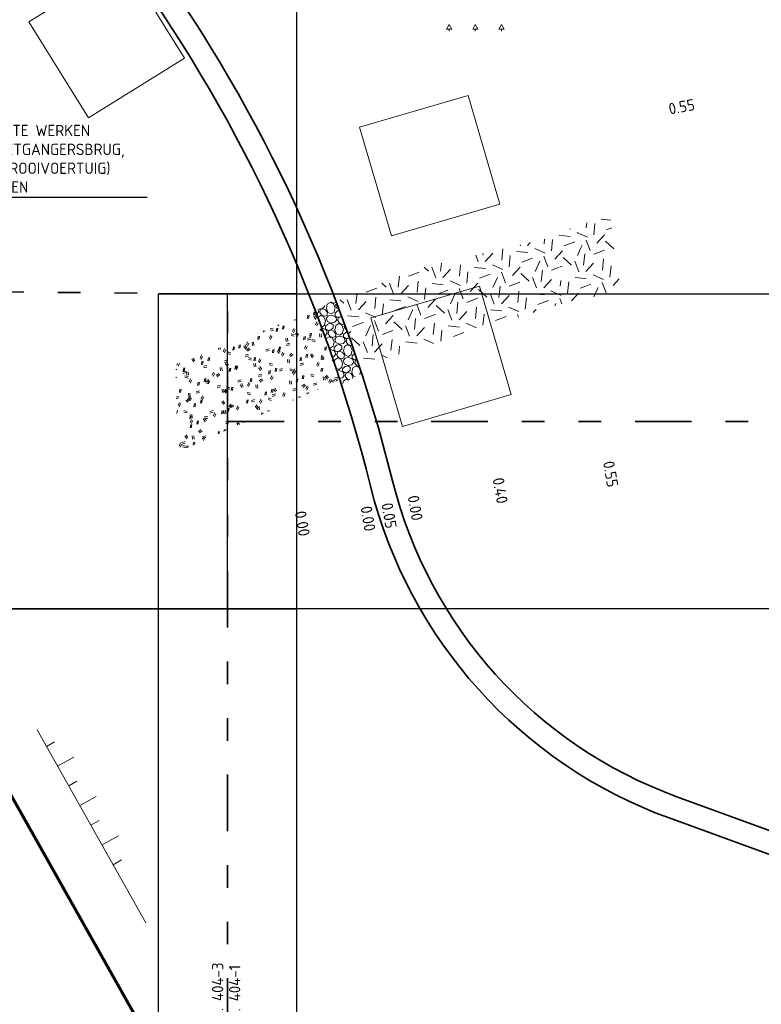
# Model space of a CAD drawing. Header units: metres. Extents: x 109063 to 109671, y 521086 to 521391.
# Tile 43 of 85: x 109252 to 109285, y 521213 to 521256. Entities that reach past the tile are written whole.
import ezdxf
from ezdxf import colors
from ezdxf.entities.mleader import LeaderData, LeaderLine
from ezdxf.math import Vec2, Vec3

# ---------------------------------------------------------------- set-up
doc = ezdxf.new("R2010")
doc.units = ezdxf.units.M
doc.linetypes.add('AL-TEKENBLADGRENS', pattern=[11.5, 2.5, -1.5, 1, -1.5, 1, -1.5, 2.5])
for name, color, linetype, lineweight in [('B-WE-GW-TALUDARCERING_KORT-G', 253, 'Continuous', 18), ('B-WE-GW-TALUDARCERING_LANG-G', 253, 'Continuous', 18), ('N-WE-GR-BEPLANTING_NATUUR_BOS-A-200', 92, 'Continuous', 18), ('N-WE-GR-GRAS-A-200', 62, 'Continuous', 18), ('N-WE-GR-GRAS_RUIGGRAS-A-200', 62, 'Continuous', 18), ('N-WE-KG-WERKGRENS_FASE 3A-G', 10, 'XX-WERKGRENS_CIRCEL', 70), ('N-WE-VH-KANTVERHARDING_VOETPAD_WANDELPAD-G', 2, 'Continuous', 35), ('V-WE-VH-VERHARDING_HALFVERHARDING-A-200', 122, 'Continuous', 18), ('X-XX-AL-T25', 7, 'Continuous', 25), ('X-XX-AL-TEKENBLADGRENS-G', 7, 'AL-TEKENBLADGRENS', 35), ('X-XX-AL-VERWIJZING-T25', 7, 'Continuous', 25)]:
    doc.layers.add(name, color=color, linetype=linetype, lineweight=lineweight)
doc.layers.add('B-WE-OG-HULPLIJN-G', color=253, linetype='Continuous', lineweight=18, plot=False)
doc.layers.add('X-XX-AL-HULPLIJN-G', color=2, linetype='Continuous', lineweight=30, plot=False)
doc.layers.add('N-WE-GR-BOOMVAK-G', color=7, linetype='Continuous', lineweight=18, true_color=0xcc6600)
doc.styles.add('NLCS-ISO-M200-T25', font='NLCS-ISO.ttf', dxfattribs={"height": 0.5})
doc.linetypes.add('XX-WERKGRENS_CIRCEL', pattern='A,10,-2.5,[69,NLCS.SHX,S=1,R=0,X=0,Y=0],-2.5', length=15)
pattern_1 = [(20.83497584, (0, 0), (1.15786235, 2.580572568), [0.5, -1.5]), (20.83497584, (0.6013, 1.5128), (1.15786235, 2.580572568), [0.5, -1.5]), (110.83497584, (-0.062, 0.7254), (-2.580572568, 1.15786235), [0.5, -1.5]), (110.83497584, (0.4367, 1.6641), (-2.580572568, 1.15786235), [0.5, -1.5]), (65.83497584, (-0.1241, 1.4507), (-0.711355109, 1.869217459), [0.5, -2.328427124]), (155.83497584, (1.028, 0.3912), (-1.869217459, -0.711355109), [0.5, -2.328427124]), (47.40002704, (0.2539, 0.7386), (1.8692174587, 0.7113551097), [0.5, -3.972135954]), (47.40002704, (0.7394, 1.9933), (1.8692174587, 0.7113551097), [0.5, -3.972135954]), (84.26992466, (1.30845, 0.49795), (-0.7113551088, 1.869217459), [0.5, -3.972135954]), (84.26992466, (0.1472, 1.019), (-0.7113551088, 1.869217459), [0.5, -3.972135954]), (84.26992466, (0.9793, 0.8007), (-0.7113551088, 1.869217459), [0.5, -3.972135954]), (137.40002704, (-0.39125, 1.0281), (-0.7113551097, 1.8692174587), [0.5, -3.972135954]), (174.26992466, (0.2671, 0.42265), (-1.869217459, -0.7113551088), [0.5, -3.972135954])]

msp = doc.modelspace()

# ---------------------------------------------------------------- hatches: boundary and pattern name
at = {"layer": 'N-WE-GR-BEPLANTING_NATUUR_BOS-A-200'}
h = msp.add_hatch(dxfattribs=at)
h.set_pattern_fill('AGR-BOS-SO', color=256, scale=0.2, pattern_type=2)
h.set_pattern_definition([(0, (109286.0104, 521173.618), (0.57735, 1), [0.23094, -0.92376]), (240, (109286.1259, 521173.818), (0.57735, -1), [0.23094, -0.92376]), (300, (109286.1259, 521173.818), (1.1547, 2e-07), [0.23094, -0.92376]), (270, (109286.1259, 521173.61804), (0.57735, -1), [0.1, -1.9])])
h.paths.add_polyline_path([(109274.305, 521255.661), (109274.015, 521266.021), (109270.706, 521265.325), (109270.889, 521254.808)])
at = {"layer": 'N-WE-GR-GRAS-A-200', "transparency": 33554687}
h = msp.add_hatch(dxfattribs=at)
h.set_pattern_fill('AGR-GRAS_02', color=256, scale=0.2, angle=20.835, pattern_type=2)
h.set_pattern_definition(pattern_1)
h.paths.add_polyline_path([(109276.778, 521246.924), (109278.23, 521247.375), (109278.697, 521244.054), (109277.231, 521243.713)])
h = msp.add_hatch(dxfattribs=at)
h.set_pattern_fill('AGR-GRAS_02', color=256, scale=0.2, angle=20.835, pattern_type=2)
h.set_pattern_definition(pattern_1)
h.paths.add_polyline_path([(109275.825, 521246.52), (109276.778, 521246.924), (109277.231, 521243.713), (109276.24, 521243.574)])
h = msp.add_hatch(dxfattribs=at)
h.set_pattern_fill('AGR-GRAS_02', color=256, scale=0.2, angle=20.835, pattern_type=2)
h.set_pattern_definition(pattern_1)
h.paths.add_polyline_path([(109276.152, 521243.499), (109275.836, 521246.445), (109269.762, 521245.036), (109266.118, 521243.584), (109267.147, 521240.707)])
at = {"layer": 'N-WE-GR-GRAS_RUIGGRAS-A-200'}
h = msp.add_hatch(dxfattribs=at)
h.set_pattern_fill('AGR-GRAS_RUIGGRAS-SO', color=256, scale=0.2, pattern_type=2)
h.set_pattern_definition([(40, (109286.1259, 521173.818), (-0.555183, 1.361717), [0.15, -1.6]), (40, (109286.1759, 521173.768), (-0.555183, 1.361717), [0.15, -1.6]), (95, (109286.4259, 521173.768), (-1.572732, 0.765842), [0.15, -0.8]), (95, (109286.4959, 521173.768), (-1.572732, 0.765842), [0.15, -0.8]), (125, (109286.5259, 521174.018), (-1.474644, 0.188218), [0.15, -1]), (125, (109286.5759, 521174.068), (-1.474644, 0.188218), [0.15, -1]), (15, (109286.1259, 521174.068), (0.320736, 1.121217), [0.15, -0.8]), (15, (109286.1259, 521174.138), (0.320736, 1.121217), [0.15, -0.8]), (165, (109286.1259, 521174.068), (-0.967784, -1.293597), [0.15, -0.8]), (165, (109286.1259, 521174.138), (-0.967784, -1.293597), [0.15, -0.8]), (65, (109286.1259, 521173.818), (-0.534868, 0.745933), [0.15, -1]), (65, (109286.1759, 521173.768), (-0.534868, 0.745933), [0.15, -1]), (80, (109286.4259, 521173.768), (-1.320928, 1.1468), [0.15, -0.8]), (80, (109286.4759, 521173.768), (-1.320928, 1.1468), [0.15, -0.8]), (80, (109286.2259, 521174.018), (-0.932713, 0.46909), [0.15, -0.8]), (80, (109286.2759, 521174.018), (-0.932713, 0.46909), [0.15, -0.8])])
h.paths.add_polyline_path([(109259.045, 521240.805), (109265.21, 521243.16), (109266.285, 521240.13), (109259.2, 521236.967), (109259.048, 521239.033)])
at = {"layer": 'V-WE-VH-VERHARDING_HALFVERHARDING-A-200'}
h = msp.add_hatch(dxfattribs=at)
h.set_pattern_fill('AVH-HALFVERHARDING_GRIND_01-SO', color=256, scale=0.2, angle=-7.0406, pattern_type=2)
h.set_pattern_definition([(335.7015, (109288.7724, 521173.9383), (0.4195395, 0.5784675), [0.17454, -0.69884]), (10.21736, (109288.1355, 521174.2259), (0.419542, 0.578473), [0.17454, -1.0606]), (54.0482, (109288.3073, 521174.25685), (-0.795989, 0.359388), [0.1428, -0.57178]), (111.8706, (109288.81064, 521174.9509), (-0.419545, -0.57848), [0.1428, -0.86778]), (155.7015, (109288.3379, 521174.505), (-0.4195395, -0.5784675), [0.17454, -0.69884]), (190.21736, (109288.17883, 521174.5768), (-0.419542, -0.578473), [0.17454, -1.0606]), (234.0482, (109288.0071, 521174.5459), (0.795989, -0.359388), [0.1428, -0.57178]), (291.8706, (109288.3428, 521175.0087), (0.419545, 0.57848), [0.1428, -0.86778]), (335.7015, (109287.2073, 521175.0491), (-0.376453, 0.937847), [0.15578, -0.71758]), (33.81127, (109286.09065, 521173.2496), (0.4195396, 0.5784703), [0.1566, -2.31624]), (77.5464, (109287.47938, 521175.07215), (0.0430879, 1.5163258), [0.19018, -1.95508]), (111.8706, (109288.3162, 521174.8976), (-0.7960055, 0.3593843), [0.18928, -0.82132]), (155.7015, (109287.4499, 521175.4335), (0.376453, -0.937847), [0.1567, -0.71664]), (33.81127, (109285.91864, 521173.67567), (0.4195396, 0.5784703), [0.15622, -2.31662]), (77.5464, (109287.13635, 521175.22582), (-0.4195395, -0.5784778), [0.18974, -1.95554]), (291.8706, (109287.13635, 521175.2258), (0.7960055, -0.3593843), [0.19042, -0.82018]), (19.6284, (109285.41249, 521174.08558), (-1.21553635, -0.2190924), [0.11696, -2.90952]), (77.5464, (109287.57722, 521175.50067), (-0.4195395, -0.5784778), [0.11724, -2.02802]), (124.72184, (109286.8496, 521177.49087), (-1.1724609, 1.2972377), [0.15658, -2.56274]), (155.7014, (109285.4587, 521174.3678), (-0.41954, -0.578467), [0.12604, -0.74732]), (19.6284, (109285.23353, 521174.38036), (-1.21553635, -0.2190924), [0.1171, -2.90938]), (77.5464, (109287.26042, 521175.6308), (-0.4195395, -0.5784778), [0.1286, -2.01666]), (124.72184, (109286.58403, 521177.39606), (-1.1724609, 1.2972377), [0.13436, -2.58496]), (335.7014, (109287.33694, 521175.5204), (0.41954, 0.578467), [0.1428, -0.73056]), (43.20098, (109287.33636, 521174.28392), (0.419537, 0.5784677), [0.13896, -4.40622]), (88.37244, (109287.43765, 521174.37904), (-0.3764545, 0.9378506), [0.12196, -1.39498]), (143.89826, (109285.89221, 521176.73602), (-0.79599365, 0.3593889), [0.11236, -3.3091]), (190.21736, (109287.3503, 521174.56715), (0.7959914, -0.359384), [0.14282, -1.0923]), (43.20098, (109287.10182, 521174.44045), (0.419537, 0.5784677), [0.14808, -4.3971]), (88.37244, (109287.09867, 521174.32944), (-0.3764545, 0.9378506), [0.11106, -1.40588]), (143.89826, (109285.64692, 521176.49366), (-0.79599365, 0.3593889), [0.12024, -3.30122]), (10.21736, (109287.1958, 521174.2586), (-0.7959914, 0.359384), [0.1428, -1.09232])])
h.paths.add_polyline_path([(109265.206, 521243.17), (109266.082, 521243.68), (109267.251, 521240.394), (109266.353, 521239.922)])

# ---------------------------------------------------------------- linework, layer by layer
at = {"layer": 'B-WE-GW-TALUDARCERING_KORT-G'}
for p, q in [((109253.324, 521223.914), (109253.676, 521224.113)), ((109254.307, 521222.173), (109254.664, 521222.374)), ((109255.29, 521220.431), (109255.652, 521220.635)), ((109256.273, 521218.689), (109256.641, 521218.897))]:
    msp.add_line(p, q, dxfattribs=at)
at = {"layer": 'B-WE-GW-TALUDARCERING_LANG-G'}
for p, q in [((109253.815, 521223.043), (109254.525, 521223.444)), ((109254.798, 521221.302), (109255.518, 521221.708)), ((109255.781, 521219.56), (109256.512, 521219.972))]:
    msp.add_line(p, q, dxfattribs=at)
at = {"layer": 'B-WE-OG-HULPLIJN-G', "flags": 128}
msp.add_lwpolyline([(109252.913, 521224.642), (109257.719, 521216.126)], dxfattribs=at)
at = {"layer": 'N-WE-GR-BOOMVAK-G'}
for points in [[(109267.156, 521251.276), (109271.954, 521252.683), (109273.361, 521247.885), (109268.563, 521246.478)], [(109267.652, 521242.855), (109272.45, 521244.262), (109273.857, 521239.464), (109269.059, 521238.057)]]:
    msp.add_lwpolyline(points, close=True, dxfattribs=at)
at = {"layer": 'N-WE-VH-KANTVERHARDING_VOETPAD_WANDELPAD-G', "flags": 128}
for points in [[(109255.656, 521261.988), (109257.89, 521258.87, -0.094764), (109268.612, 521235.659, 0.24939), (109281.174, 521221.695), (109298.358, 521215.434, -0.221515), (109306.258, 521207.897)], [(109254.763, 521261.518), (109257.077, 521258.288, -0.094764), (109267.642, 521235.418, 0.24939), (109280.832, 521220.755), (109298.027, 521214.49, -0.221768), (109305.327, 521207.533, -0.221768)]]:
    msp.add_lwpolyline(points, format="xyb", dxfattribs=at)
at = {"layer": 'X-XX-AL-HULPLIJN-G', "flags": 128}
for points in [[(109217.068, 521390.72), (109412.538, 521390.72), (109412.538, 521229.992), (109217.068, 521229.992)], [(109264.389, 521327.985), (109062.579, 521327.985), (109062.579, 521166.17), (109264.389, 521166.17)], [(109450.779, 521086.164), (109258.267, 521086.164), (109258.267, 521243.911), (109450.779, 521243.911)]]:
    msp.add_lwpolyline(points, close=True, dxfattribs=at)
for points in [[(109264.389, 521243.911), (109258.267, 521243.911)], [(109261.328, 521229.992), (109261.328, 521243.911)], [(109217.068, 521229.992), (109264.389, 521229.992)]]:
    msp.add_lwpolyline(points, dxfattribs=at)
at = {"layer": 'X-XX-AL-TEKENBLADGRENS-G'}
for points in [[(109261.328, 521166.17), (109261.328, 521243.911), (109239.92, 521244.118), (109240.728, 521327.985)], [(109261.328, 521238.275), (109412.538, 521238.275)]]:
    msp.add_lwpolyline(points, dxfattribs=at)

# ---------------------------------------------------------------- texts
at = {"layer": 'X-XX-AL-T25', "char_height": 0.5, "attachment_point": 1, "style": 'NLCS-ISO-M200-T25'}
for s, insert, rotation in [('0.55', (109280.772, 521252.326), 10.5914), ('0.55', (109278.4, 521236.566), 279.7726), ('0.40', (109273.524, 521235.833), 279.7726), ('0.05', (109268.612, 521234.722, -0.578), 279.7726), ('0.00', (109269.769, 521235.05), 279.7726), ('0.00', (109264.78, 521234.361), 279.7726), ('0.00', (109267.684, 521234.577, -1.158), 279.7726)]:
    msp.add_mtext_dynamic_manual_height_columns(s, width=1.41981, gutter_width=2.5, heights=[0], dxfattribs=dict(at, insert=insert, rotation=rotation))
at = {"layer": 'X-XX-AL-VERWIJZING-T25', "char_height": 0.5, "attachment_point": 1, "rotation": 90, "style": 'NLCS-ISO-M200-T25'}
for s, insert in [('TEKENINGNR. 404-3', (109260.636, 521208.584)), ('TEKENINGNR. 404-1', (109261.388, 521208.571))]:
    msp.add_mtext_dynamic_manual_height_columns(s, width=8.76536, gutter_width=2.5, heights=[0], dxfattribs=dict(at, insert=insert))

# ---------------------------------------------------------------- next in the draw order: leaders
at = {"layer": 'X-XX-AL-T25'}
ml = msp.add_multileader_mtext('Standard', dxfattribs=at)
ml.set_content('NADER UIT TE WERKEN  \\P(FIETS- VOETGANGERSBRUG, \\PZONDER STROOIVOERTUIG)\\PDOOR DERDEN', color=256, style='NLCS-ISO-M200-T25')
ml.set_leader_properties(color=256, linetype='ByLayer', lineweight=-1)
ml.build(insert=Vec2(0, 0))
ml.multileader.update_dxf_attribs({"text_left_attachment_type": 5, "text_right_attachment_type": 5, "dogleg_length": 0.5, "arrow_head_size": 0.5})
ctx = ml.context
ctx.base_point, ctx.char_height, ctx.arrow_head_size, ctx.landing_gap_size, ctx.plane_origin = Vec3(109248.102, 521248.186), 0.5, 0.5, 0.18, Vec3(109243.882, 521256.42)
ctx.left_attachment, ctx.right_attachment = 5, 5
notes = []
notes.append((ctx, [(0, (1, 1, 0), (109247.602, 521248.186), (1, 0), 0.5, [(0, [(109242.122, 521255.223)], 0, [])])]))
ctx.mtext.insert, ctx.mtext.flow_direction = Vec3(109248.282, 521251.386), 5
ctx.mtext.has_bg_fill, ctx.mtext.bg_color, ctx.mtext.bg_scale_factor, ctx.mtext.bg_transparency, ctx.mtext.use_window_bg_color = 1, -1027028792, 1.5, 0, 1
for ctx, leaders in notes:
    for number, flags, end, landing, length, lines in leaders:
        leader = LeaderData()
        leader.index, (leader.has_last_leader_line, leader.has_dogleg_vector, leader.attachment_direction) = number, flags
        leader.last_leader_point, leader.dogleg_vector, leader.dogleg_length = Vec3(end), Vec3(landing), length
        for number, points, colour, breaks in lines:
            line = LeaderLine()
            line.index, line.vertices, line.color, line.breaks = number, Vec3.list(points), colors.encode_raw_color(colour), breaks
            leader.lines.append(line)
        ctx.leaders.append(leader)

# ---------------------------------------------------------------- next in the draw order: linework, layer by layer
at = {"layer": 'N-WE-GR-BOOMVAK-G'}
msp.add_lwpolyline([(109252.542, 521255.942), (109256.789, 521258.581), (109259.428, 521254.335), (109255.182, 521251.695)], close=True, dxfattribs=at)
at = {"layer": 'N-WE-KG-WERKGRENS_FASE 3A-G', "flags": 128}
msp.add_lwpolyline([(109325.985, 521089.891), (109318.976, 521087.098), (109317.759, 521090.31), (109323.357, 521094.593), (109238.454, 521245.385), (109219.993, 521235.574), (109205.062, 521230.405), (109136.282, 521195.493), (109151.524, 521165.711), (109133.203, 521154.372), (109118.97, 521166.626), (109096.884, 521210.772), (109081.12, 521240.821), (109089.41, 521256.905), (109098.836, 521261.004), (109101.047, 521258.31, 0.28099), (109115.146, 521256.234), (109161.484, 521279.683), (109182.49, 521274.188), (109197.384, 521282.23), (109207.411, 521265.019), (109222.743, 521273.13), (109202.684, 521306.819), (109330.854, 521375.957), (109334.104, 521366.956), (109359.352, 521304.007), (109395.916, 521316.767), (109395.014, 521304.654), (109407.223, 521303.045), (109419.647, 521302.279), (109418.208, 521287.556), (109409.708, 521288.408), (109419.013, 521237.753), (109418.562, 521234.864), (109426.445, 521234.185), (109428.101, 521222.066), (109421.278, 521222.223), (109442.345, 521149.248), (109444.21, 521130.53), (109415.056, 521118.995), (109417.942, 521109.017), (109389.8, 521098.734), (109393.219, 521089.125), (109386.118, 521086.75), (109367.934, 521091.648), (109364.106, 521102.437)], format="xyb", close=True, dxfattribs=at)

doc.saveas('drawing.dxf')
